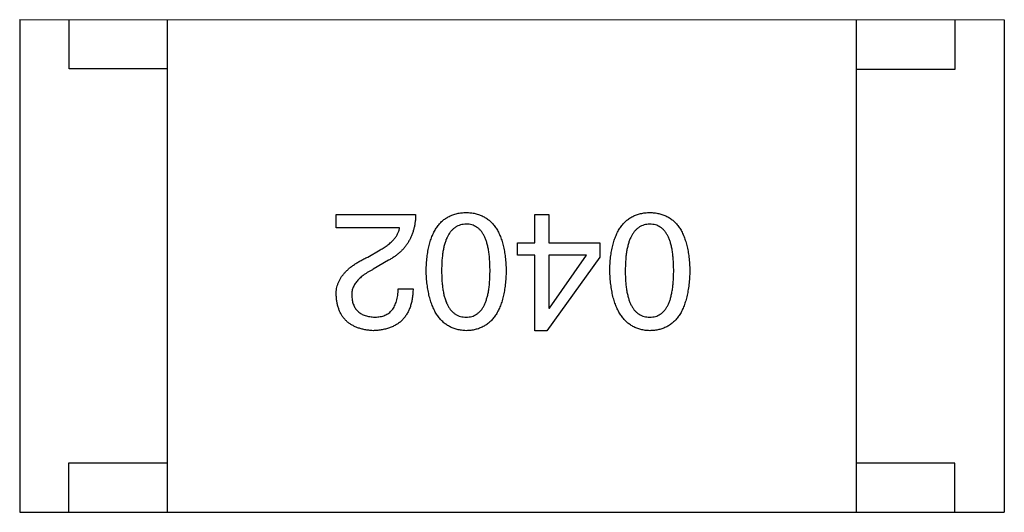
# Model space of a CAD drawing. Header units: millimetres. Extents: x 453.6 to 545.9, y 214.7 to 294.3.
# Tile 54 of 58: x 502.087 to 503.087, y 274.752 to 275.252. Entities that reach past the tile are written whole.
import ezdxf

# ---------------------------------------------------------------- set-up
doc = ezdxf.new("R2010")
doc.units = ezdxf.units.MM
doc.header["$LTSCALE"] = 30.734
doc.layers.get('0').update_dxf_attribs({"linetype": 'CONTINUOUS'})

msp = doc.modelspace()

# ---------------------------------------------------------------- linework, layer by layer
at = {"linetype": 'Continuous'}
for p, q in [((502.0868, 275.2525), (502.0867, 274.7525)), ((502.0868, 275.2525), (503.0868, 275.2523)), ((502.1368, 275.2024), (502.1368, 275.2524)), ((502.2367, 274.7524), (502.2368, 275.2524)), ((502.9367, 274.7523), (502.9368, 275.2523)), ((503.0368, 275.2023), (503.0368, 275.2523)), ((503.0868, 275.2523), (503.0867, 274.7523)), ((502.2368, 275.2024), (502.1368, 275.2024)), ((502.9368, 275.2023), (503.0368, 275.2023)), ((502.4083, 275.041), (502.4083, 275.0548)), ((502.4083, 275.0548), (502.4889, 275.0547)), ((502.6099, 275.0259), (502.6099, 275.0547)), ((502.6099, 275.0547), (502.6243, 275.0547)), ((502.6243, 275.0547), (502.6243, 275.0259)), ((502.4725, 275.041), (502.4083, 275.041)), ((502.5922, 275.0134), (502.5922, 275.0259)), ((502.5922, 275.0259), (502.6099, 275.0259)), ((502.6243, 275.0259), (502.6761, 275.0259)), ((502.6761, 275.0259), (502.6761, 275.0114)), ((502.4404, 275.0115), (502.4528, 275.0187)), ((502.4614, 275.0082), (502.4456, 274.999)), ((502.6099, 275.0134), (502.5922, 275.0134)), ((502.6098, 274.9367), (502.6099, 275.0134)), ((502.6761, 275.0114), (502.6223, 274.9367)), ((502.6243, 275.0134), (502.6243, 274.9596)), ((502.6623, 275.0134), (502.6243, 275.0134)), ((502.6249, 274.9596), (502.6623, 275.0134)), ((502.4712, 274.9793), (502.4863, 274.9793)), ((502.6243, 274.9596), (502.6249, 274.9596)), ((502.6223, 274.9367), (502.6098, 274.9367)), ((502.1367, 274.7524), (502.1367, 274.8024)), ((502.1367, 274.8024), (502.2367, 274.8024)), ((503.0367, 274.8023), (502.9367, 274.8023)), ((503.0367, 274.7523), (503.0367, 274.8023)), ((502.0867, 274.7525), (503.0867, 274.7523))]:
    msp.add_line(p, q, dxfattribs=at)
for points, knots in [([(502.4889, 275.0547), (502.4889, 275.0534), (502.4888, 275.0508), (502.4884, 275.047), (502.4878, 275.0433), (502.487, 275.0398), (502.486, 275.0364), (502.4848, 275.0331), (502.4834, 275.03), (502.4817, 275.027), (502.4799, 275.0242), (502.4779, 275.0215), (502.4756, 275.0189), (502.4732, 275.0165), (502.4705, 275.0142), (502.4677, 275.012), (502.4646, 275.01), (502.4625, 275.0088), (502.4614, 275.0082)], [0, 0, 0, 0, 0.069512, 0.136307, 0.201431, 0.265186, 0.327322, 0.388242, 0.448098, 0.507757, 0.566952, 0.626243, 0.686026, 0.745963, 0.807549, 0.869906, 0.934172, 1, 1, 1, 1]), ([(502.4995, 274.9977), (502.4996, 275), (502.4998, 275.0046), (502.5004, 275.0113), (502.5013, 275.0174), (502.5025, 275.0232), (502.504, 275.0284), (502.5058, 275.0333), (502.5079, 275.0377), (502.5103, 275.0416), (502.513, 275.0451), (502.516, 275.0482), (502.5193, 275.0507), (502.5229, 275.0529), (502.5268, 275.0545), (502.531, 275.0557), (502.5355, 275.0565), (502.5386, 275.0566), (502.5402, 275.0567)], [0, 0, 0, 0, 0.08769, 0.170218, 0.24749, 0.319818, 0.387758, 0.451391, 0.511445, 0.568185, 0.622681, 0.67526, 0.726746, 0.778428, 0.830764, 0.884397, 0.940866, 1, 1, 1, 1]), ([(502.5402, 275.0567), (502.5418, 275.0566), (502.5449, 275.0565), (502.5494, 275.0557), (502.5536, 275.0545), (502.5575, 275.0529), (502.5611, 275.0507), (502.5645, 275.0481), (502.5675, 275.0451), (502.5701, 275.0416), (502.5726, 275.0377), (502.5746, 275.0333), (502.5764, 275.0284), (502.5779, 275.0231), (502.5791, 275.0174), (502.58, 275.0112), (502.5806, 275.0046), (502.5808, 275), (502.5809, 274.9977)], [0, 0, 0, 0, 0.059135, 0.115606, 0.169241, 0.221578, 0.273261, 0.324749, 0.377329, 0.431642, 0.488541, 0.548597, 0.612232, 0.680174, 0.752504, 0.829777, 0.912307, 1, 1, 1, 1]), ([(502.6861, 274.9977), (502.6861, 275), (502.6863, 275.0046), (502.6869, 275.0112), (502.6878, 275.0174), (502.689, 275.0231), (502.6905, 275.0284), (502.6923, 275.0332), (502.6944, 275.0376), (502.6968, 275.0416), (502.6995, 275.0451), (502.7025, 275.0481), (502.7058, 275.0507), (502.7094, 275.0528), (502.7133, 275.0545), (502.7175, 275.0557), (502.722, 275.0564), (502.7251, 275.0566), (502.7267, 275.0567)], [0, 0, 0, 0, 0.08769, 0.170218, 0.24749, 0.319818, 0.387758, 0.451391, 0.511445, 0.568185, 0.622681, 0.67526, 0.726746, 0.778428, 0.830764, 0.884397, 0.940866, 1, 1, 1, 1]), ([(502.7267, 275.0567), (502.7283, 275.0566), (502.7314, 275.0564), (502.7359, 275.0557), (502.7401, 275.0545), (502.7441, 275.0528), (502.7477, 275.0507), (502.751, 275.0481), (502.754, 275.0451), (502.7567, 275.0416), (502.7591, 275.0376), (502.7611, 275.0332), (502.7629, 275.0284), (502.7644, 275.0231), (502.7657, 275.0174), (502.7665, 275.0112), (502.7671, 275.0046), (502.7673, 275), (502.7674, 274.9976)], [0, 0, 0, 0, 0.059135, 0.115606, 0.169241, 0.221578, 0.273261, 0.324749, 0.377329, 0.431642, 0.488541, 0.548597, 0.612232, 0.680174, 0.752504, 0.829777, 0.912307, 1, 1, 1, 1]), ([(502.5402, 275.0449), (502.5392, 275.0448), (502.5372, 275.0447), (502.5344, 275.0441), (502.5317, 275.0431), (502.5293, 275.0417), (502.527, 275.04), (502.525, 275.038), (502.5231, 275.0355), (502.5214, 275.0327), (502.52, 275.0296), (502.5187, 275.0261), (502.5176, 275.0222), (502.5168, 275.018), (502.5161, 275.0134), (502.5156, 275.0085), (502.5153, 275.0032), (502.5153, 274.9996), (502.5153, 274.9977)], [0, 0, 0, 0, 0.050879, 0.099377, 0.146973, 0.193618, 0.240619, 0.289461, 0.34047, 0.395283, 0.453059, 0.515633, 0.582666, 0.655287, 0.732971, 0.815933, 0.905166, 1, 1, 1, 1]), ([(502.5645, 274.9977), (502.5644, 274.9996), (502.5644, 275.0033), (502.5641, 275.0086), (502.5637, 275.0136), (502.563, 275.0182), (502.5621, 275.0225), (502.5612, 275.0264), (502.5599, 275.0299), (502.5585, 275.033), (502.5569, 275.0358), (502.5551, 275.0383), (502.5531, 275.0403), (502.5509, 275.042), (502.5485, 275.0433), (502.5459, 275.0442), (502.5431, 275.0448), (502.5412, 275.0449), (502.5402, 275.0449)], [0, 0, 0, 0, 0.096457, 0.187288, 0.27178, 0.350132, 0.423455, 0.491343, 0.554037, 0.612253, 0.666313, 0.717038, 0.764921, 0.811214, 0.856775, 0.902988, 0.950234, 1, 1, 1, 1]), ([(502.7267, 275.0449), (502.7257, 275.0448), (502.7238, 275.0447), (502.7209, 275.0441), (502.7182, 275.0431), (502.7158, 275.0417), (502.7135, 275.04), (502.7115, 275.0379), (502.7096, 275.0355), (502.708, 275.0327), (502.7065, 275.0295), (502.7052, 275.026), (502.7042, 275.0222), (502.7033, 275.018), (502.7026, 275.0134), (502.7022, 275.0085), (502.7019, 275.0032), (502.7018, 274.9995), (502.7018, 274.9977)], [0, 0, 0, 0, 0.050879, 0.099377, 0.146973, 0.193618, 0.240619, 0.289461, 0.34047, 0.395283, 0.453059, 0.515633, 0.582666, 0.655287, 0.732971, 0.815933, 0.905166, 1, 1, 1, 1]), ([(502.751, 274.9976), (502.751, 274.9995), (502.7509, 275.0032), (502.7506, 275.0086), (502.7502, 275.0136), (502.7496, 275.0182), (502.7487, 275.0224), (502.7477, 275.0263), (502.7464, 275.0299), (502.745, 275.033), (502.7434, 275.0358), (502.7416, 275.0382), (502.7396, 275.0403), (502.7374, 275.0419), (502.735, 275.0433), (502.7324, 275.0442), (502.7296, 275.0447), (502.7277, 275.0448), (502.7267, 275.0449)], [0, 0, 0, 0, 0.096457, 0.187288, 0.27178, 0.350132, 0.423455, 0.491343, 0.554037, 0.612253, 0.666313, 0.717038, 0.764921, 0.811214, 0.856775, 0.902988, 0.950234, 1, 1, 1, 1]), ([(502.4528, 275.0187), (502.4543, 275.0195), (502.457, 275.0211), (502.4607, 275.0236), (502.4639, 275.0263), (502.4666, 275.0291), (502.4689, 275.0319), (502.4706, 275.0348), (502.4719, 275.0378), (502.4723, 275.0399), (502.4725, 275.041)], [0, 0, 0, 0, 0.158292, 0.304606, 0.440272, 0.565336, 0.681745, 0.791834, 0.896966, 1, 1, 1, 1]), ([(502.4082, 274.9721), (502.4082, 274.9731), (502.4082, 274.9751), (502.4084, 274.978), (502.4089, 274.9809), (502.4097, 274.9837), (502.4108, 274.9864), (502.4121, 274.9891), (502.4137, 274.9917), (502.4156, 274.9941), (502.4178, 274.9966), (502.4202, 274.9989), (502.4229, 275.0012), (502.4259, 275.0034), (502.4291, 275.0056), (502.4326, 275.0076), (502.4364, 275.0096), (502.439, 275.0108), (502.4404, 275.0115)], [0, 0, 0, 0, 0.055083, 0.109453, 0.162685, 0.21614, 0.26961, 0.324284, 0.380202, 0.437433, 0.497084, 0.559152, 0.624288, 0.692446, 0.763862, 0.838743, 0.917269, 1, 1, 1, 1]), ([(502.4456, 274.999), (502.4447, 274.9985), (502.4429, 274.9976), (502.4403, 274.996), (502.4379, 274.9945), (502.4357, 274.9929), (502.4337, 274.9913), (502.4318, 274.9897), (502.4302, 274.988), (502.4288, 274.9862), (502.4275, 274.9845), (502.4264, 274.9828), (502.4255, 274.9809), (502.4248, 274.9791), (502.4243, 274.9772), (502.424, 274.9753), (502.4239, 274.9734), (502.4239, 274.9721), (502.424, 274.9715)], [0, 0, 0, 0, 0.084365, 0.165386, 0.24176, 0.314729, 0.38433, 0.449952, 0.513164, 0.5734, 0.630824, 0.68644, 0.740136, 0.792605, 0.844515, 0.896112, 0.947763, 1, 1, 1, 1]), ([(502.5402, 274.9367), (502.5386, 274.9368), (502.5356, 274.937), (502.5311, 274.9378), (502.527, 274.9392), (502.5231, 274.9409), (502.5195, 274.9431), (502.5163, 274.9458), (502.5133, 274.949), (502.5106, 274.9526), (502.5082, 274.9567), (502.5061, 274.9612), (502.5042, 274.9662), (502.5027, 274.9716), (502.5015, 274.9775), (502.5005, 274.9838), (502.4999, 274.9906), (502.4997, 274.9953), (502.4995, 274.9977)], [0, 0, 0, 0, 0.057415, 0.112361, 0.16496, 0.216437, 0.267441, 0.318839, 0.371478, 0.426325, 0.483626, 0.544235, 0.608673, 0.677374, 0.750405, 0.828394, 0.911525, 1, 1, 1, 1]), ([(502.5153, 274.9977), (502.5153, 274.9958), (502.5153, 274.9921), (502.5156, 274.9867), (502.5161, 274.9817), (502.5168, 274.9771), (502.5176, 274.9729), (502.5187, 274.969), (502.52, 274.9655), (502.5214, 274.9623), (502.5231, 274.9595), (502.5249, 274.9571), (502.527, 274.9551), (502.5292, 274.9534), (502.5317, 274.952), (502.5344, 274.9511), (502.5372, 274.9506), (502.5392, 274.9505), (502.5402, 274.9505)], [0, 0, 0, 0, 0.095719, 0.185854, 0.269738, 0.347952, 0.420315, 0.487894, 0.550245, 0.608186, 0.662454, 0.713283, 0.761375, 0.808209, 0.854301, 0.901312, 0.949396, 1, 1, 1, 1]), ([(502.5402, 274.9505), (502.5412, 274.9505), (502.5431, 274.9506), (502.5459, 274.9511), (502.5485, 274.952), (502.5509, 274.9534), (502.5531, 274.9551), (502.5551, 274.9571), (502.5569, 274.9595), (502.5585, 274.9623), (502.5599, 274.9655), (502.5611, 274.969), (502.5621, 274.9729), (502.563, 274.9771), (502.5637, 274.9817), (502.5641, 274.9867), (502.5644, 274.9921), (502.5644, 274.9958), (502.5645, 274.9977)], [0, 0, 0, 0, 0.049764, 0.097007, 0.143217, 0.188577, 0.235116, 0.282997, 0.333719, 0.387776, 0.445989, 0.508679, 0.576563, 0.649481, 0.728235, 0.812722, 0.903548, 1, 1, 1, 1]), ([(502.5809, 274.9977), (502.5808, 274.9952), (502.5806, 274.9905), (502.58, 274.9837), (502.5791, 274.9773), (502.5779, 274.9714), (502.5764, 274.9659), (502.5746, 274.9609), (502.5725, 274.9564), (502.5701, 274.9523), (502.5674, 274.9487), (502.5644, 274.9455), (502.5611, 274.9429), (502.5575, 274.9407), (502.5536, 274.939), (502.5494, 274.9377), (502.5449, 274.9369), (502.5418, 274.9368), (502.5402, 274.9367)], [0, 0, 0, 0, 0.088823, 0.172287, 0.250296, 0.323438, 0.392244, 0.456221, 0.516635, 0.573871, 0.628, 0.680335, 0.731489, 0.782557, 0.834044, 0.886738, 0.942089, 1, 1, 1, 1]), ([(502.7267, 274.9367), (502.7251, 274.9368), (502.7221, 274.9369), (502.7176, 274.9378), (502.7135, 274.9391), (502.7096, 274.9409), (502.7061, 274.9431), (502.7028, 274.9458), (502.6998, 274.949), (502.6971, 274.9526), (502.6947, 274.9567), (502.6926, 274.9612), (502.6908, 274.9661), (502.6892, 274.9716), (502.688, 274.9775), (502.6871, 274.9838), (502.6864, 274.9906), (502.6862, 274.9952), (502.6861, 274.9977)], [0, 0, 0, 0, 0.057415, 0.112361, 0.16496, 0.216437, 0.267441, 0.318839, 0.371478, 0.426325, 0.483626, 0.544235, 0.608673, 0.677374, 0.750405, 0.828394, 0.911525, 1, 1, 1, 1]), ([(502.7018, 274.9977), (502.7018, 274.9957), (502.7019, 274.9921), (502.7021, 274.9867), (502.7026, 274.9817), (502.7033, 274.9771), (502.7042, 274.9728), (502.7052, 274.969), (502.7065, 274.9654), (502.7079, 274.9623), (502.7096, 274.9595), (502.7114, 274.9571), (502.7135, 274.955), (502.7158, 274.9533), (502.7182, 274.952), (502.7209, 274.9511), (502.7237, 274.9506), (502.7257, 274.9505), (502.7267, 274.9504)], [0, 0, 0, 0, 0.095719, 0.185854, 0.269738, 0.347952, 0.420315, 0.487894, 0.550245, 0.608186, 0.662454, 0.713283, 0.761375, 0.808209, 0.854301, 0.901312, 0.949396, 1, 1, 1, 1]), ([(502.7267, 274.9504), (502.7277, 274.9505), (502.7296, 274.9506), (502.7324, 274.9511), (502.735, 274.952), (502.7374, 274.9533), (502.7396, 274.955), (502.7416, 274.9571), (502.7434, 274.9595), (502.745, 274.9623), (502.7464, 274.9654), (502.7477, 274.9689), (502.7486, 274.9728), (502.7495, 274.9771), (502.7502, 274.9817), (502.7506, 274.9867), (502.7509, 274.992), (502.751, 274.9957), (502.751, 274.9976)], [0, 0, 0, 0, 0.049764, 0.097007, 0.143217, 0.188577, 0.235116, 0.282997, 0.333719, 0.387776, 0.445989, 0.508679, 0.576563, 0.649481, 0.728235, 0.812722, 0.903548, 1, 1, 1, 1]), ([(502.7674, 274.9976), (502.7673, 274.9952), (502.7671, 274.9905), (502.7665, 274.9836), (502.7656, 274.9772), (502.7644, 274.9713), (502.7629, 274.9659), (502.7611, 274.9609), (502.7591, 274.9563), (502.7567, 274.9523), (502.754, 274.9486), (502.751, 274.9455), (502.7477, 274.9428), (502.744, 274.9406), (502.7401, 274.9389), (502.7359, 274.9376), (502.7314, 274.9369), (502.7283, 274.9367), (502.7267, 274.9367)], [0, 0, 0, 0, 0.088823, 0.172287, 0.250296, 0.323438, 0.392244, 0.456221, 0.516635, 0.573871, 0.628, 0.680335, 0.731489, 0.782557, 0.834044, 0.886738, 0.942089, 1, 1, 1, 1]), ([(502.4863, 274.9793), (502.4862, 274.9777), (502.4861, 274.9744), (502.4856, 274.9697), (502.4847, 274.9653), (502.4836, 274.9612), (502.4821, 274.9574), (502.4803, 274.954), (502.4782, 274.9508), (502.4758, 274.948), (502.4731, 274.9454), (502.4701, 274.9432), (502.4668, 274.9414), (502.4631, 274.9398), (502.4592, 274.9385), (502.4549, 274.9376), (502.4504, 274.9369), (502.4472, 274.9368), (502.4456, 274.9367)], [0, 0, 0, 0, 0.074935, 0.145873, 0.212498, 0.27598, 0.33603, 0.394042, 0.450372, 0.505546, 0.560812, 0.616481, 0.673265, 0.732328, 0.7938, 0.858943, 0.92718, 1, 1, 1, 1]), ([(502.4476, 274.9505), (502.4485, 274.9505), (502.4503, 274.9506), (502.4529, 274.9509), (502.4554, 274.9515), (502.4577, 274.9522), (502.4598, 274.9533), (502.4617, 274.9545), (502.4634, 274.956), (502.465, 274.9577), (502.4664, 274.9596), (502.4676, 274.9618), (502.4686, 274.9642), (502.4695, 274.9668), (502.4702, 274.9696), (502.4707, 274.9726), (502.4711, 274.9759), (502.4712, 274.9782), (502.4712, 274.9793)], [0, 0, 0, 0, 0.065945, 0.127767, 0.186553, 0.242898, 0.297728, 0.351599, 0.404854, 0.459191, 0.515338, 0.573322, 0.634405, 0.698538, 0.767039, 0.84022, 0.917406, 1, 1, 1, 1]), ([(502.4456, 274.9367), (502.4442, 274.9368), (502.4414, 274.937), (502.4373, 274.9376), (502.4336, 274.9385), (502.43, 274.9396), (502.4268, 274.9409), (502.4238, 274.9426), (502.421, 274.9444), (502.4185, 274.9465), (502.4163, 274.9489), (502.4143, 274.9514), (502.4127, 274.9543), (502.4113, 274.9574), (502.4101, 274.9607), (502.4092, 274.9643), (502.4086, 274.9681), (502.4084, 274.9708), (502.4082, 274.9721)], [0, 0, 0, 0, 0.074847, 0.14558, 0.212628, 0.276599, 0.337792, 0.396608, 0.453638, 0.509854, 0.565589, 0.621545, 0.678777, 0.737222, 0.798388, 0.862259, 0.929312, 1, 1, 1, 1]), ([(502.424, 274.9715), (502.4241, 274.9707), (502.4242, 274.969), (502.4246, 274.9667), (502.4252, 274.9646), (502.4259, 274.9625), (502.4268, 274.9607), (502.4279, 274.959), (502.4291, 274.9574), (502.4305, 274.956), (502.4321, 274.9548), (502.4338, 274.9537), (502.4357, 274.9528), (502.4378, 274.952), (502.44, 274.9514), (502.4424, 274.9509), (502.4449, 274.9506), (502.4467, 274.9505), (502.4476, 274.9505)], [0, 0, 0, 0, 0.069456, 0.136175, 0.198596, 0.258993, 0.316838, 0.37342, 0.428889, 0.48454, 0.540119, 0.597644, 0.65702, 0.718534, 0.783117, 0.851564, 0.923888, 1, 1, 1, 1])]:
    msp.add_open_spline(points, degree=3, knots=knots, dxfattribs=at)

doc.saveas('drawing.dxf')
